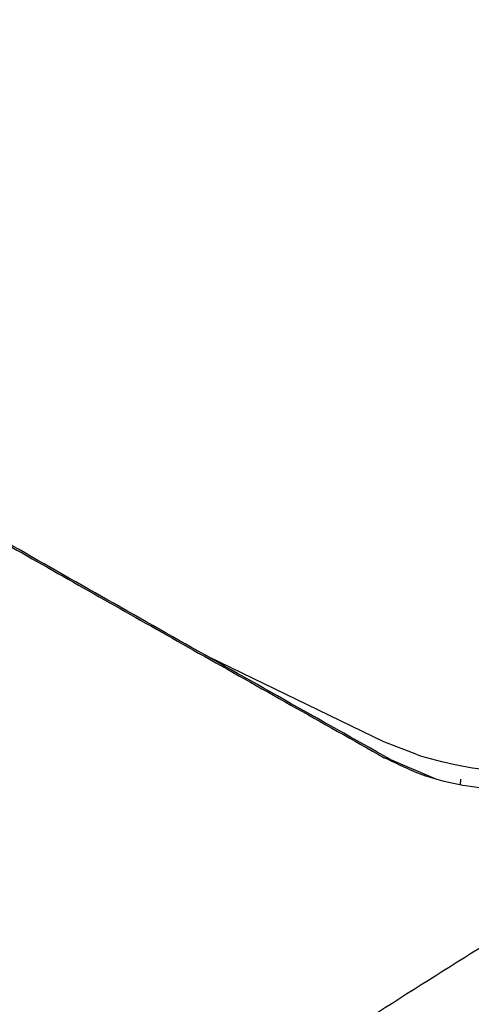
# Model space of a CAD drawing. Header units: millimetres. Extents: x -0.53 to 0.61, y -0.22 to 0.52.
# Tile 47 of 77: x 0.4208 to 0.4475, y -0.0651 to -0.0069. Entities that reach past the tile are written whole.
import ezdxf

# ---------------------------------------------------------------- set-up
doc = ezdxf.new("R2010")
doc.units = ezdxf.units.MM
doc.layers.add('FORMAT', color=7, linetype='Continuous')

msp = doc.modelspace()

# ---------------------------------------------------------------- linework, layer by layer
at = {"layer": 'FORMAT', "color": 7, "linetype": 'Continuous', "lineweight": 25}
for p, q in [((0.442293, -0.049556), (0.431975, -0.044562)), ((0.44424, -0.050314), (0.442293, -0.049556)), ((0.442327, -0.050496), (0.442687, -0.050609)), ((0.442663, -0.050595), (0.442812, -0.050671)), ((0.442687, -0.050609), (0.445412, -0.051772)), ((0.446826, -0.051763), (0.446815, -0.052091))]:
    msp.add_line(p, q, dxfattribs=at)
for points, knots in [([(0.495999, -0.027022), (0.495407, -0.02666), (0.489698, -0.023175), (0.478871, -0.016596), (0.466077, -0.008945), (0.453283, -0.001424), (0.443049, 0.004469), (0.430043, 0.011809), (0.417509, 0.018762), (0.407536, 0.024197), (0.402893, 0.026727)], [0, 0, 0, 0, 0.019071, 0.183911, 0.348752, 0.431172, 0.596015, 0.678435, 0.850281, 1, 1, 1, 1]), ([(0.355873, -0.000587), (0.357863, -0.001779), (0.361851, -0.004167), (0.368376, -0.008035), (0.375312, -0.012117), (0.38202, -0.016036), (0.388345, -0.019711), (0.39503, -0.023579), (0.402874, -0.028093), (0.411997, -0.033315), (0.421493, -0.038723), (0.429824, -0.043443), (0.436796, -0.047381), (0.440483, -0.049457), (0.442327, -0.050496)], [0, 0, 0, 0, 0.090739, 0.181738, 0.273564, 0.365684, 0.433027, 0.50049, 0.59755, 0.694972, 0.793486, 0.892358, 0.946152, 1, 1, 1, 1]), ([(0.442687, -0.050609), (0.438488, -0.048241), (0.430132, -0.04353), (0.418054, -0.036672), (0.40644, -0.030039), (0.395392, -0.023684), (0.384976, -0.017648), (0.375257, -0.011966), (0.366148, -0.006593), (0.360699, -0.003335), (0.357961, -0.001697)], [0, 0, 0, 0, 0.125806, 0.250362, 0.375952, 0.501063, 0.625117, 0.749646, 0.874161, 1, 1, 1, 1]), ([(0.458393, -0.050073), (0.457641, -0.050457), (0.456138, -0.051225), (0.453759, -0.051947), (0.451435, -0.052331), (0.449218, -0.052416), (0.446969, -0.052181), (0.444585, -0.051609), (0.443128, -0.05089), (0.442327, -0.050496)], [0, 0, 0, 0, 0.165172, 0.330143, 0.457901, 0.585525, 0.714378, 0.843122, 1, 1, 1, 1]), ([(0.4496, -0.060727), (0.447338, -0.062146), (0.442814, -0.064985), (0.435011, -0.070016), (0.426201, -0.075835), (0.419694, -0.080325), (0.416441, -0.082569)], [0, 0, 0, 0, 0.202703, 0.405424, 0.702681, 1, 1, 1, 1])]:
    msp.add_open_spline(points, degree=3, knots=knots, dxfattribs=at)
msp.add_open_spline([(0.44424, -0.050314), (0.445018, -0.050535), (0.446573, -0.050979), (0.449121, -0.051314), (0.451738, -0.051416), (0.45347, -0.051251), (0.454336, -0.051168)], degree=3, dxfattribs=at)

doc.saveas('drawing.dxf')
